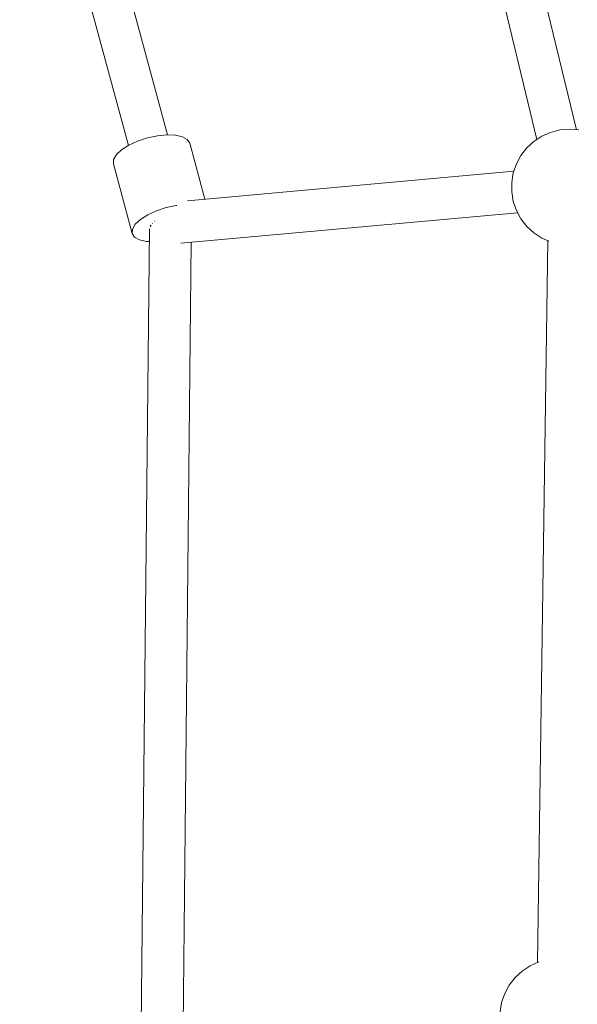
# Model space of a CAD drawing. Header units: inches. Extents: x -32 to 818, y -661 to 218.
# Tile 19 of 110: x 471.116 to 471.356, y 15.709 to 16.133. Entities that reach past the tile are written whole.
import ezdxf

# ---------------------------------------------------------------- set-up
doc = ezdxf.new("R2010")
doc.units = ezdxf.units.IN
doc.header["$LTSCALE"] = 0.01
doc.header["$MEASUREMENT"] = 0
doc.layers.add('_at_zabawki_', color=240, linetype='Continuous', lineweight=5)

# ---------------------------------------------------------------- blocks, each defined once
blk = doc.blocks.new('zw$2CA8')
at = {"layer": '_at_zabawki_'}
for p, q in [((-5739.48, 2516.33), (-5815.57, 2830.33)), ((-5832.19, 2824.64), (-5756.48, 2512.19)), ((-5915.45, 2514.14), (-5962.74, 2688.95)), ((-5979.04, 2682.59), (-5932.24, 2509.6)), ((-5746.6, 2516.24), (-5750.59, 2515.23)), ((-5742.5, 2516.58), (-5746.6, 2516.24)), ((-5738.4, 2516.24), (-5742.5, 2516.58)), ((-5924.11, 2512.83), (-5928.29, 2511.45)), ((-5919.8, 2513.75), (-5924.11, 2512.83)), ((-5915.66, 2514.15), (-5919.8, 2513.75)), ((-5911.97, 2514.01), (-5915.66, 2514.15)), ((-5908.99, 2513.33), (-5911.97, 2514.01)), ((-5906.91, 2512.16), (-5908.99, 2513.33)), ((-5905.89, 2510.58), (-5906.91, 2512.16)), ((-5754.36, 2513.58), (-5757.81, 2511.33)), ((-5750.59, 2515.23), (-5754.36, 2513.58)), ((-5935.18, 2507.73), (-5937.41, 2505.64)), ((-5932.07, 2509.71), (-5935.18, 2507.73)), ((-5928.29, 2511.45), (-5932.07, 2509.71)), ((-5899.37, 2486.5), (-5905.89, 2510.58)), ((-5760.83, 2508.54), (-5763.36, 2505.29)), ((-5757.81, 2511.33), (-5760.83, 2508.54)), ((-5938.62, 2503.58), (-5938.71, 2501.7)), ((-5937.41, 2505.64), (-5938.62, 2503.58)), ((-5763.36, 2505.29), (-5765.32, 2501.67)), ((-5938.71, 2501.7), (-5930.6, 2471.73)), ((-5765.32, 2501.67), (-5766.65, 2497.78)), ((-5766.41, 2498.51), (-5906.9, 2485.82)), ((-5766.65, 2497.78), (-5767.33, 2493.72)), ((-5767.33, 2493.72), (-5767.33, 2489.61)), ((-5767.33, 2489.61), (-5766.65, 2485.55)), ((-5920.18, 2481.48), (-5916, 2482.85)), ((-5916, 2482.85), (-5911.69, 2483.78)), ((-5911.69, 2483.78), (-5911.44, 2483.8)), ((-5766.65, 2485.55), (-5765.32, 2481.66)), ((-5927.07, 2477.76), (-5923.96, 2479.74)), ((-5923.96, 2479.74), (-5920.18, 2481.48)), ((-5909.71, 2467.57), (-5764.78, 2480.65)), ((-5765.32, 2481.66), (-5763.36, 2478.04)), ((-5763.36, 2478.04), (-5760.83, 2474.79)), ((-5930.51, 2473.61), (-5929.31, 2475.67)), ((-5929.31, 2475.67), (-5927.07, 2477.76)), ((-5922.83, 2474.82), (-5922.41, 2475.33)), ((-5922.77, 2474.59), (-5922.83, 2474.82)), ((-5921.89, 2476.22), (-5921.85, 2476.04)), ((-5921.04, 2476.96), (-5921, 2477.02)), ((-5921, 2477.02), (-5920.94, 2477.05)), ((-5760.83, 2474.79), (-5757.81, 2472)), ((-5930.6, 2471.73), (-5930.51, 2473.61)), ((-5930.6, 2471.73), (-5929.57, 2470.15)), ((-5929.57, 2470.15), (-5927.5, 2468.98)), ((-5923.22, 2473.68), (-5927.01, 2106.13)), ((-5757.81, 2472), (-5754.36, 2469.75)), ((-5754.36, 2469.75), (-5751.31, 2468.42)), ((-5927.5, 2468.98), (-5924.51, 2468.3)), ((-5924.51, 2468.3), (-5923.27, 2468.25)), ((-5908.92, 2114.41), (-5905.27, 2467.97)), ((-5751.83, 2468.64), (-5756.2, 2158.09)), ((-5759.38, 2156.69), (-5762.83, 2154.44)), ((-5755.61, 2158.34), (-5759.38, 2156.69)), ((-5755.61, 2158.34), (-5755.61, 2158.34)), ((-5762.83, 2154.44), (-5765.85, 2151.65)), ((-5768.38, 2148.41), (-5770.34, 2144.79)), ((-5765.85, 2151.65), (-5768.38, 2148.41)), ((-5770.34, 2144.79), (-5771.68, 2140.9)), ((-5771.68, 2140.9), (-5772.35, 2136.84))]:
    blk.add_line(p, q, dxfattribs=at)

msp = doc.modelspace()

# ---------------------------------------------------------------- block references
at = {"layer": '_at_zabawki_', "linetype": 'Continuous', "xscale": 0.001, "yscale": 0.001, "zscale": 0.001}
msp.add_blockref('zw$2CA8', (477.09515, 13.56888, 0.00455), dxfattribs=at)

doc.saveas('drawing.dxf')
